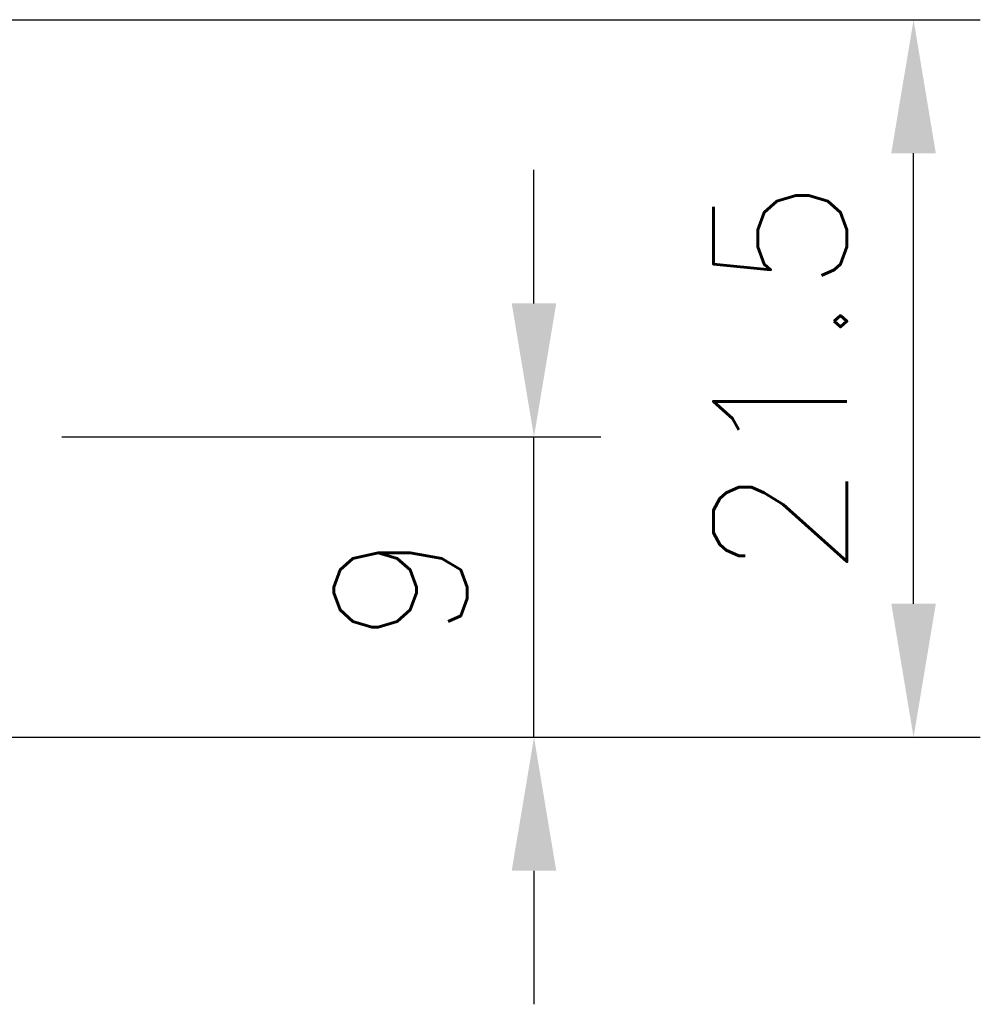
# Model space of a CAD drawing. Header units: millimetres. Extents: x 0 to 594, y 0 to 420.
# Tile 9 of 16: x 272 to 301, y 132 to 162. Entities that reach past the tile are written whole.
import ezdxf

# ---------------------------------------------------------------- set-up
doc = ezdxf.new("R2010")
doc.units = ezdxf.units.MM
doc.header["$PDSIZE"] = -1
doc.styles.get("Standard").update_dxf_attribs({"font": 'txt.shx', "bigfont": 'whgtxt.shx'})
doc.dimstyles.new('ISO-25', dxfattribs={"dimtxt": 2.5, "dimasz": 2.5, "dimexe": 1.25, "dimexo": 0.625, "dimtad": 1, "dimtxsty": 'Standard', "dimcen": 2.5, "dimadec": 0, "dimazin": 0, "dimtfac": 1, "dimtmove": 0, "dimatfit": 3, "dimfxl": 0, "dimarcsym": 0})

# ---------------------------------------------------------------- blocks, each defined once
blk = doc.blocks.new('*D22')
at = {"color": 8, "lineweight": -2}
for p, q in [((287.393, 153.256), (287.393, 157.256)), ((273.244, 149.256), (289.393, 149.256)), ((287.393, 140.256), (287.393, 149.256)), ((269.427, 140.256), (289.393, 140.256)), ((287.393, 136.256), (287.393, 132.256))]:
    blk.add_line(p, q, dxfattribs=at)
at = {"color": 8}
for points in [[(286.726, 153.256), (288.06, 153.256), (287.393, 149.256)], [(286.726, 136.256), (288.06, 136.256), (287.393, 140.256)]]:
    blk.add_solid(points, dxfattribs=at)
at = {"layer": 'Defpoints', "color": 0}
for p in [(271.244, 149.256), (287.393, 149.256), (267.427, 140.256)]:
    blk.add_point(p, dxfattribs=at)
at = {"color": 3, "insert": (283.393, 144.756), "char_height": 4, "attachment_point": 5, "rotation": 90}
blk.add_mtext('\\A1;9', dxfattribs=at)
blk = doc.blocks.new('*D23')
at = {"color": 8, "lineweight": -2}
for p, q in [((267.191, 161.756), (300.769, 161.756)), ((298.769, 144.256), (298.769, 157.756)), ((269.427, 140.256), (300.769, 140.256))]:
    blk.add_line(p, q, dxfattribs=at)
at = {"color": 8}
for points in [[(298.102, 157.756), (299.435, 157.756), (298.769, 161.756)], [(298.102, 144.256), (299.435, 144.256), (298.769, 140.256)]]:
    blk.add_solid(points, dxfattribs=at)
at = {"layer": 'Defpoints', "color": 0}
for p in [(265.191, 161.756), (298.769, 161.756), (267.427, 140.256)]:
    blk.add_point(p, dxfattribs=at)
at = {"color": 3, "insert": (294.769, 151.006), "char_height": 4, "attachment_point": 5, "rotation": 90}
blk.add_mtext('\\A1;21.5', dxfattribs=at)

msp = doc.modelspace()

# ---------------------------------------------------------------- dimensions: what is measured, and where the dimension line sits
for base, p2, picture, middle in [((298.7688, 161.7557), (265.191, 161.7557), '*D23', (294.7688, 151.0057)), ((287.393, 149.2557), (271.2436, 149.2557), '*D22', (283.393, 144.7557))]:
    dim = msp.add_linear_dim(base=base, p1=(267.427, 140.2557), p2=p2, angle=90, dimstyle='ISO-25', override={"dimscale": 2, "dimtxt": 2, "dimasz": 2, "dimexe": 1, "dimexo": 1, "dimgap": 1, "dimdec": 3, "dimzin": 9, "dimdsep": 46, "dimcen": 0, "dimclrd": 8, "dimclre": 8, "dimclrt": 3, "dimadec": 3, "dimazin": 2, "dimtdec": 3, "dimfxl": 0.6, "dimtolj": 1, "dimtzin": 1, "dimarcsym": 1})
    dim.commit()
    dim.dimension.update_dxf_attribs({"geometry": picture, "text_midpoint": middle})

doc.saveas('drawing.dxf')
